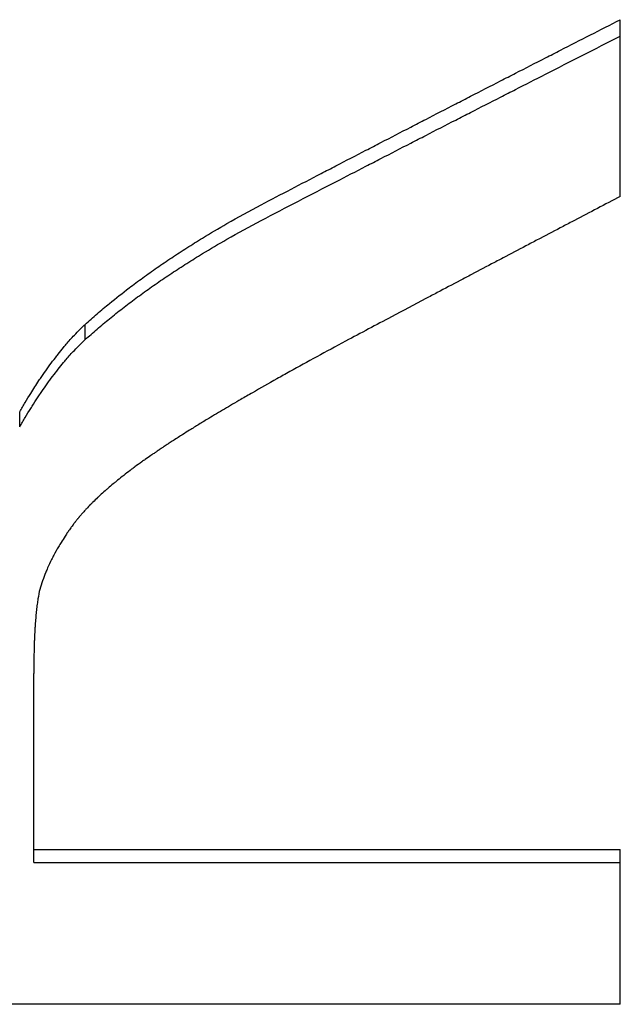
# Model space of a CAD drawing. Extents: x -0.04 to 9.89, y -2.75 to 2.75.
# Tile 11 of 12: x 0.9 to 1.12, y 1.13 to 1.49. Entities that reach past the tile are written whole.
import ezdxf

# ---------------------------------------------------------------- set-up
doc = ezdxf.new("R2010")
doc.units = 0
doc.header["$MEASUREMENT"] = 0
doc.layers.get('0').update_dxf_attribs({"linetype": 'CONTINUOUS'})

msp = doc.modelspace()

# ---------------------------------------------------------------- linework, layer by layer
for p, q in [((1.11518, 1.42176), (1.11518, 1.48607)), ((0.92055, 1.36969), (0.92055, 1.37524)), ((0.89677, 1.338), (0.89677, 1.34341)), ((0.90189, 1.18421), (0.90189, 1.24829)), ((0.90189, 1.18421), (1.11518, 1.18421)), ((0.90189, 1.17944), (0.90189, 1.18421)), ((1.11518, 1.12789), (1.11518, 1.18421)), ((1.11518, 1.12789), (0.63518, 1.12789))]:
    msp.add_line(p, q)
for points, knots in [([(0.98457, 1.41877), (0.9882, 1.42066), (0.99183, 1.42255), (0.99546, 1.42444), (0.99909, 1.42632), (1.00271, 1.42821), (1.00634, 1.4301), (1.00816, 1.43104), (1.00997, 1.43198), (1.01178, 1.43292), (1.01541, 1.4348), (1.01904, 1.43669), (1.02267, 1.43856), (1.02448, 1.4395), (1.0263, 1.44044), (1.02811, 1.44138), (1.03174, 1.44326), (1.03537, 1.44513), (1.03899, 1.44701), (1.04081, 1.44795), (1.04262, 1.44888), (1.04444, 1.44982), (1.04806, 1.45169), (1.05169, 1.45356), (1.05532, 1.45543), (1.05713, 1.45636), (1.05895, 1.45729), (1.06076, 1.45823), (1.06439, 1.46009), (1.06802, 1.46196), (1.07165, 1.46382), (1.07346, 1.46475), (1.07527, 1.46568), (1.07709, 1.46661), (1.08072, 1.46847), (1.08434, 1.47033), (1.08797, 1.47219), (1.08979, 1.47311), (1.0916, 1.47404), (1.09341, 1.47497), (1.09704, 1.47682), (1.10067, 1.47868), (1.1043, 1.48053), (1.10793, 1.48238), (1.11155, 1.48423), (1.11518, 1.48607)], [0, 0, 0, 0, 0.0327612, 0.0327612, 0.0327612, 0.0655224, 0.0655224, 0.0655224, 0.081903, 0.081903, 0.081903, 0.1146642, 0.1146642, 0.1146642, 0.1310448, 0.1310448, 0.1310448, 0.163806, 0.163806, 0.163806, 0.1801866, 0.1801866, 0.1801866, 0.2129478, 0.2129478, 0.2129478, 0.2293283, 0.2293283, 0.2293283, 0.2620895, 0.2620895, 0.2620895, 0.2784701, 0.2784701, 0.2784701, 0.3112313, 0.3112313, 0.3112313, 0.3276119, 0.3276119, 0.3276119, 0.3603731, 0.3603731, 0.3603731, 0.3931343, 0.3931343, 0.3931343, 0.3931343]), ([(0.98457, 1.41304), (0.99364, 1.41776), (1.00271, 1.42246), (1.01178, 1.42714), (1.01541, 1.42902), (1.01904, 1.43089), (1.02267, 1.43276), (1.02448, 1.4337), (1.0263, 1.43464), (1.02811, 1.43557), (1.03174, 1.43744), (1.03537, 1.43931), (1.03899, 1.44117), (1.04081, 1.44211), (1.04262, 1.44304), (1.04444, 1.44397), (1.04806, 1.44584), (1.05169, 1.4477), (1.05532, 1.44956), (1.05713, 1.45049), (1.05895, 1.45142), (1.06076, 1.45235), (1.06439, 1.45421), (1.06802, 1.45606), (1.07165, 1.45792), (1.07346, 1.45884), (1.07527, 1.45977), (1.07709, 1.4607), (1.08072, 1.46255), (1.08434, 1.4644), (1.08797, 1.46625), (1.09704, 1.47087), (1.10611, 1.47548), (1.11518, 1.48008)], [0, 0, 0, 0, 0.081903, 0.081903, 0.081903, 0.1146642, 0.1146642, 0.1146642, 0.1310448, 0.1310448, 0.1310448, 0.163806, 0.163806, 0.163806, 0.1801866, 0.1801866, 0.1801866, 0.2129478, 0.2129478, 0.2129478, 0.2293283, 0.2293283, 0.2293283, 0.2620895, 0.2620895, 0.2620895, 0.2784701, 0.2784701, 0.2784701, 0.3112313, 0.3112313, 0.3112313, 0.3931343, 0.3931343, 0.3931343, 0.3931343]), ([(0.92055, 1.37524), (0.92197, 1.37652), (0.92342, 1.3778), (0.92491, 1.37908), (0.92639, 1.38035), (0.9279, 1.38161), (0.92944, 1.38287), (0.93175, 1.38476), (0.93413, 1.38664), (0.93658, 1.3885), (0.93739, 1.38912), (0.93821, 1.38974), (0.93904, 1.39036), (0.9407, 1.39159), (0.94239, 1.39282), (0.94411, 1.39404), (0.94497, 1.39465), (0.94584, 1.39526), (0.94671, 1.39587), (0.94846, 1.39708), (0.95024, 1.39829), (0.95205, 1.39949), (0.95295, 1.4001), (0.95387, 1.40069), (0.95478, 1.40129), (0.95662, 1.40249), (0.95849, 1.40368), (0.96039, 1.40486), (0.96133, 1.40545), (0.96229, 1.40604), (0.96325, 1.40663), (0.96614, 1.4084), (0.9691, 1.41015), (0.97212, 1.41189), (0.97616, 1.41421), (0.9803, 1.4165), (0.98457, 1.41877)], [0, 0, 0, 0, 0.083333, 0.083333, 0.083333, 0.166667, 0.166667, 0.166667, 0.291667, 0.291667, 0.291667, 0.333333, 0.333333, 0.333333, 0.416667, 0.416667, 0.416667, 0.458333, 0.458333, 0.458333, 0.541667, 0.541667, 0.541667, 0.583333, 0.583333, 0.583333, 0.666667, 0.666667, 0.666667, 0.708333, 0.708333, 0.708333, 0.833333, 0.833333, 0.833333, 1, 1, 1, 1]), ([(1.11518, 1.42176), (1.11241, 1.42032), (1.10963, 1.41887), (1.10686, 1.41741), (1.10409, 1.41596), (1.10131, 1.41451), (1.09854, 1.41306), (1.09715, 1.41233), (1.09576, 1.41161), (1.09437, 1.41088), (1.0916, 1.40942), (1.08883, 1.40797), (1.08605, 1.40651), (1.08466, 1.40578), (1.08328, 1.40506), (1.08189, 1.40433), (1.07912, 1.40287), (1.07634, 1.40141), (1.07357, 1.39995), (1.07218, 1.39922), (1.07079, 1.39849), (1.06941, 1.39776), (1.06663, 1.3963), (1.06386, 1.39484), (1.06108, 1.39338), (1.0597, 1.39264), (1.05831, 1.39191), (1.05692, 1.39118), (1.05415, 1.38972), (1.05137, 1.38825), (1.0486, 1.38679), (1.04721, 1.38605), (1.04582, 1.38532), (1.04444, 1.38459), (1.04027, 1.38239), (1.03611, 1.38018), (1.03195, 1.37798), (1.0264, 1.37504), (1.02085, 1.37209), (1.0153, 1.36914)], [0, 0, 0, 0, 0.0250698, 0.0250698, 0.0250698, 0.0501396, 0.0501396, 0.0501396, 0.0626745, 0.0626745, 0.0626745, 0.0877443, 0.0877443, 0.0877443, 0.1002792, 0.1002792, 0.1002792, 0.125349, 0.125349, 0.125349, 0.1378839, 0.1378839, 0.1378839, 0.1629537, 0.1629537, 0.1629537, 0.1754886, 0.1754886, 0.1754886, 0.2005584, 0.2005584, 0.2005584, 0.2130933, 0.2130933, 0.2130933, 0.250698, 0.250698, 0.250698, 0.3008376, 0.3008376, 0.3008376, 0.3008376]), ([(0.92055, 1.36969), (0.92197, 1.37097), (0.92342, 1.37225), (0.92491, 1.37351), (0.92639, 1.37478), (0.9279, 1.37604), (0.92944, 1.3773), (0.93021, 1.37793), (0.93099, 1.37855), (0.93178, 1.37918), (0.93335, 1.38042), (0.93495, 1.38167), (0.93658, 1.3829), (0.93739, 1.38352), (0.93821, 1.38414), (0.93904, 1.38475), (0.9407, 1.38598), (0.94239, 1.3872), (0.94411, 1.38842), (0.94497, 1.38903), (0.94584, 1.38963), (0.94671, 1.39024), (0.94846, 1.39145), (0.95024, 1.39265), (0.95205, 1.39385), (0.95295, 1.39445), (0.95387, 1.39505), (0.95478, 1.39564), (0.95662, 1.39683), (0.95849, 1.39802), (0.96039, 1.3992), (0.96133, 1.39979), (0.96229, 1.40038), (0.96325, 1.40096), (0.96614, 1.40272), (0.9691, 1.40447), (0.97212, 1.4062), (0.97616, 1.4085), (0.9803, 1.41079), (0.98457, 1.41304)], [0, 0, 0, 0, 0.083333, 0.083333, 0.083333, 0.166667, 0.166667, 0.166667, 0.208333, 0.208333, 0.208333, 0.291667, 0.291667, 0.291667, 0.333333, 0.333333, 0.333333, 0.416667, 0.416667, 0.416667, 0.458333, 0.458333, 0.458333, 0.541667, 0.541667, 0.541667, 0.583333, 0.583333, 0.583333, 0.666667, 0.666667, 0.666667, 0.708333, 0.708333, 0.708333, 0.833333, 0.833333, 0.833333, 1, 1, 1, 1]), ([(0.89677, 1.34341), (0.89744, 1.34458), (0.89811, 1.34572), (0.89878, 1.34683), (0.89945, 1.34795), (0.90012, 1.34904), (0.90078, 1.35011), (0.90178, 1.35171), (0.90278, 1.35326), (0.90378, 1.35476), (0.90411, 1.35526), (0.90444, 1.35575), (0.90478, 1.35624), (0.90544, 1.35721), (0.9061, 1.35817), (0.90677, 1.35909), (0.9071, 1.35956), (0.90743, 1.36002), (0.90776, 1.36047), (0.90842, 1.36138), (0.90908, 1.36226), (0.90974, 1.36312), (0.91007, 1.36355), (0.9104, 1.36398), (0.91073, 1.36439), (0.91139, 1.36523), (0.91205, 1.36605), (0.9127, 1.36684), (0.91303, 1.36723), (0.91336, 1.36762), (0.91369, 1.36801), (0.91467, 1.36916), (0.91566, 1.37026), (0.91664, 1.37131), (0.91794, 1.37271), (0.91925, 1.37402), (0.92055, 1.37524)], [0, 0, 0, 0, 0.083333, 0.083333, 0.083333, 0.166667, 0.166667, 0.166667, 0.291667, 0.291667, 0.291667, 0.333333, 0.333333, 0.333333, 0.416667, 0.416667, 0.416667, 0.458333, 0.458333, 0.458333, 0.541667, 0.541667, 0.541667, 0.583333, 0.583333, 0.583333, 0.666667, 0.666667, 0.666667, 0.708333, 0.708333, 0.708333, 0.833333, 0.833333, 0.833333, 1, 1, 1, 1]), ([(0.89677, 1.338), (0.89744, 1.33916), (0.89811, 1.34029), (0.89878, 1.3414), (0.89945, 1.34251), (0.90012, 1.3436), (0.90078, 1.34466), (0.90112, 1.34519), (0.90145, 1.34572), (0.90178, 1.34624), (0.90245, 1.34728), (0.90312, 1.3483), (0.90378, 1.34929), (0.90411, 1.34979), (0.90444, 1.35028), (0.90478, 1.35077), (0.90544, 1.35174), (0.9061, 1.35269), (0.90677, 1.35361), (0.9071, 1.35408), (0.90743, 1.35453), (0.90776, 1.35499), (0.90842, 1.35589), (0.90908, 1.35677), (0.90974, 1.35762), (0.91007, 1.35805), (0.9104, 1.35848), (0.91073, 1.35889), (0.91139, 1.35973), (0.91205, 1.36054), (0.9127, 1.36133), (0.91303, 1.36172), (0.91336, 1.36211), (0.91369, 1.36249), (0.91467, 1.36364), (0.91566, 1.36474), (0.91664, 1.36578), (0.91794, 1.36718), (0.91925, 1.36848), (0.92055, 1.36969)], [0, 0, 0, 0, 0.083333, 0.083333, 0.083333, 0.166667, 0.166667, 0.166667, 0.208333, 0.208333, 0.208333, 0.291667, 0.291667, 0.291667, 0.333333, 0.333333, 0.333333, 0.416667, 0.416667, 0.416667, 0.458333, 0.458333, 0.458333, 0.541667, 0.541667, 0.541667, 0.583333, 0.583333, 0.583333, 0.666667, 0.666667, 0.666667, 0.708333, 0.708333, 0.708333, 0.833333, 0.833333, 0.833333, 1, 1, 1, 1]), ([(1.0153, 1.36914), (1.01171, 1.36721), (1.00822, 1.36532), (1.00483, 1.36347), (1.00144, 1.36162), (0.99816, 1.35981), (0.99499, 1.35805), (0.9934, 1.35716), (0.99184, 1.35629), (0.99031, 1.35543), (0.98724, 1.3537), (0.98427, 1.35202), (0.98142, 1.35038), (0.97999, 1.34956), (0.97859, 1.34875), (0.97721, 1.34795), (0.97515, 1.34675), (0.97314, 1.34557), (0.9712, 1.34442), (0.96925, 1.34327), (0.96737, 1.34214), (0.96554, 1.34103), (0.96493, 1.34067), (0.96433, 1.3403), (0.96374, 1.33994), (0.96255, 1.33921), (0.96138, 1.3385), (0.96024, 1.33779), (0.95967, 1.33744), (0.95911, 1.33709), (0.95856, 1.33674), (0.95772, 1.33622), (0.9569, 1.33571), (0.9561, 1.3352), (0.95583, 1.33503), (0.95557, 1.33486), (0.9553, 1.33469), (0.95411, 1.33393), (0.95295, 1.33319), (0.95183, 1.33246), (0.95171, 1.33238), (0.95158, 1.3323), (0.95146, 1.33222), (0.95108, 1.33198), (0.95072, 1.33173), (0.95035, 1.3315), (0.95011, 1.33134), (0.94987, 1.33118), (0.94963, 1.33102), (0.94927, 1.33078), (0.94891, 1.33055), (0.94856, 1.33031), (0.94844, 1.33023), (0.94832, 1.33015), (0.9482, 1.33007), (0.94797, 1.32992), (0.94774, 1.32976), (0.9475, 1.3296), (0.94739, 1.32953), (0.94727, 1.32945), (0.94715, 1.32937), (0.94692, 1.32921), (0.94669, 1.32906), (0.94646, 1.3289), (0.94635, 1.32882), (0.94623, 1.32875), (0.94612, 1.32867), (0.94578, 1.32844), (0.94544, 1.3282), (0.9451, 1.32797), (0.94487, 1.32782), (0.94465, 1.32766), (0.94443, 1.32751), (0.94376, 1.32705), (0.9431, 1.32659), (0.94245, 1.32613), (0.94202, 1.32582), (0.94159, 1.32552), (0.94117, 1.32521), (0.94032, 1.32461), (0.93949, 1.324), (0.93868, 1.3234), (0.93828, 1.3231), (0.93787, 1.3228), (0.93748, 1.32251), (0.93668, 1.32191), (0.93591, 1.32132), (0.93515, 1.32073), (0.93477, 1.32044), (0.93439, 1.32014), (0.93402, 1.31985), (0.93328, 1.31927), (0.93256, 1.31869), (0.93185, 1.31811), (0.9315, 1.31782), (0.93115, 1.31754), (0.93081, 1.31725), (0.93012, 1.31668), (0.92945, 1.31611), (0.92879, 1.31555), (0.92847, 1.31526), (0.92815, 1.31498), (0.92783, 1.3147), (0.92719, 1.31414), (0.92657, 1.31358), (0.92597, 1.31303), (0.92567, 1.31275), (0.92538, 1.31248), (0.92509, 1.31221), (0.9245, 1.31166), (0.92394, 1.31111), (0.92339, 1.31057), (0.92312, 1.3103), (0.92285, 1.31003), (0.92258, 1.30976), (0.92205, 1.30922), (0.92154, 1.30869), (0.92105, 1.30816), (0.9208, 1.3079), (0.92056, 1.30763), (0.92032, 1.30737), (0.91996, 1.30698), (0.91961, 1.30658), (0.91928, 1.30619), (0.91916, 1.30606), (0.91905, 1.30594), (0.91894, 1.30581), (0.91878, 1.30561), (0.91861, 1.30542), (0.91845, 1.30523), (0.9184, 1.30516), (0.91835, 1.3051), (0.91829, 1.30503), (0.91819, 1.3049), (0.91808, 1.30478), (0.91798, 1.30465), (0.91793, 1.30458), (0.91787, 1.30452), (0.91782, 1.30446), (0.91757, 1.30414), (0.91732, 1.30382), (0.91707, 1.3035), (0.91702, 1.30344), (0.91698, 1.30338), (0.91693, 1.30331), (0.91678, 1.30312), (0.91664, 1.30293), (0.9165, 1.30274), (0.9164, 1.30262), (0.91631, 1.30249), (0.91621, 1.30236), (0.91616, 1.3023), (0.91612, 1.30224), (0.91607, 1.30217), (0.91593, 1.30198), (0.91579, 1.30179), (0.91565, 1.3016), (0.91556, 1.30148), (0.91547, 1.30135), (0.91537, 1.30122), (0.91519, 1.30097), (0.91501, 1.30072), (0.91483, 1.30046), (0.91474, 1.30034), (0.91465, 1.30021), (0.91456, 1.30008), (0.91429, 1.2997), (0.91403, 1.29932), (0.91377, 1.29894), (0.9136, 1.29868), (0.91343, 1.29843), (0.91326, 1.29817), (0.91276, 1.29741), (0.91227, 1.29664), (0.9118, 1.29588), (0.91148, 1.29537), (0.91117, 1.29486), (0.91087, 1.29434), (0.91027, 1.29332), (0.9097, 1.29229), (0.90916, 1.29127), (0.90889, 1.29075), (0.90863, 1.29024), (0.90837, 1.28972), (0.90786, 1.28869), (0.90738, 1.28766), (0.90693, 1.28662), (0.9067, 1.28611), (0.90648, 1.28559), (0.90627, 1.28507), (0.90585, 1.28403), (0.90545, 1.283), (0.90509, 1.28196), (0.90472, 1.28091), (0.90439, 1.27987), (0.90409, 1.27883)], [0, 0, 0, 0, 0.125, 0.125, 0.125, 0.25, 0.25, 0.25, 0.3125, 0.3125, 0.3125, 0.4375, 0.4375, 0.4375, 0.5, 0.5, 0.5, 0.59375, 0.59375, 0.59375, 0.6875, 0.6875, 0.6875, 0.71875, 0.71875, 0.71875, 0.78125, 0.78125, 0.78125, 0.8125, 0.8125, 0.8125, 0.859375, 0.859375, 0.859375, 0.875, 0.875, 0.875, 0.945312, 0.945312, 0.945312, 0.953125, 0.953125, 0.953125, 0.976562, 0.976562, 0.976562, 0.992188, 0.992188, 0.992188, 1.015625, 1.015625, 1.015625, 1.023438, 1.023438, 1.023438, 1.039062, 1.039062, 1.039062, 1.046875, 1.046875, 1.046875, 1.0625, 1.0625, 1.0625, 1.070312, 1.070312, 1.070312, 1.09375, 1.09375, 1.09375, 1.109375, 1.109375, 1.109375, 1.15625, 1.15625, 1.15625, 1.1875, 1.1875, 1.1875, 1.25, 1.25, 1.25, 1.28125, 1.28125, 1.28125, 1.34375, 1.34375, 1.34375, 1.375, 1.375, 1.375, 1.4375, 1.4375, 1.4375, 1.46875, 1.46875, 1.46875, 1.53125, 1.53125, 1.53125, 1.5625, 1.5625, 1.5625, 1.625, 1.625, 1.625, 1.65625, 1.65625, 1.65625, 1.71875, 1.71875, 1.71875, 1.75, 1.75, 1.75, 1.8125, 1.8125, 1.8125, 1.84375, 1.84375, 1.84375, 1.890625, 1.890625, 1.890625, 1.90625, 1.90625, 1.90625, 1.929688, 1.929688, 1.929688, 1.9375, 1.9375, 1.9375, 1.953125, 1.953125, 1.953125, 1.960938, 1.960938, 1.960938, 2, 2, 2, 2.007812, 2.007812, 2.007812, 2.03125, 2.03125, 2.03125, 2.046875, 2.046875, 2.046875, 2.054688, 2.054688, 2.054688, 2.078125, 2.078125, 2.078125, 2.09375, 2.09375, 2.09375, 2.125, 2.125, 2.125, 2.140625, 2.140625, 2.140625, 2.1875, 2.1875, 2.1875, 2.21875, 2.21875, 2.21875, 2.3125, 2.3125, 2.3125, 2.375, 2.375, 2.375, 2.5, 2.5, 2.5, 2.5625, 2.5625, 2.5625, 2.6875, 2.6875, 2.6875, 2.75, 2.75, 2.75, 2.875, 2.875, 2.875, 3, 3, 3, 3]), ([(0.90409, 1.27883), (0.90384, 1.27778), (0.90362, 1.27663), (0.90341, 1.27537), (0.90336, 1.27505), (0.90331, 1.27473), (0.90327, 1.2744), (0.90317, 1.27375), (0.90308, 1.27306), (0.90299, 1.27235), (0.90295, 1.27199), (0.90291, 1.27163), (0.90287, 1.27126), (0.90278, 1.27052), (0.90271, 1.26976), (0.90264, 1.26896), (0.9026, 1.26857), (0.90257, 1.26816), (0.90253, 1.26775), (0.90247, 1.26693), (0.90241, 1.26609), (0.90235, 1.26521), (0.90232, 1.26477), (0.9023, 1.26433), (0.90227, 1.26388), (0.90222, 1.26298), (0.90217, 1.26205), (0.90213, 1.26109), (0.90211, 1.26061), (0.90209, 1.26013), (0.90208, 1.25963), (0.90202, 1.25816), (0.90198, 1.25662), (0.90195, 1.25502), (0.90191, 1.25289), (0.90189, 1.25064), (0.90189, 1.24829)], [0, 0, 0, 0, 0.166667, 0.166667, 0.166667, 0.208333, 0.208333, 0.208333, 0.291667, 0.291667, 0.291667, 0.333333, 0.333333, 0.333333, 0.416667, 0.416667, 0.416667, 0.458333, 0.458333, 0.458333, 0.541667, 0.541667, 0.541667, 0.583333, 0.583333, 0.583333, 0.666667, 0.666667, 0.666667, 0.708333, 0.708333, 0.708333, 0.833333, 0.833333, 0.833333, 1, 1, 1, 1])]:
    msp.add_open_spline(points, degree=3, knots=knots)
msp.add_open_spline([(0.90189, 1.17944), (0.97299, 1.17944), (1.04409, 1.17944), (1.11518, 1.17944)], degree=3)

doc.saveas('drawing.dxf')
